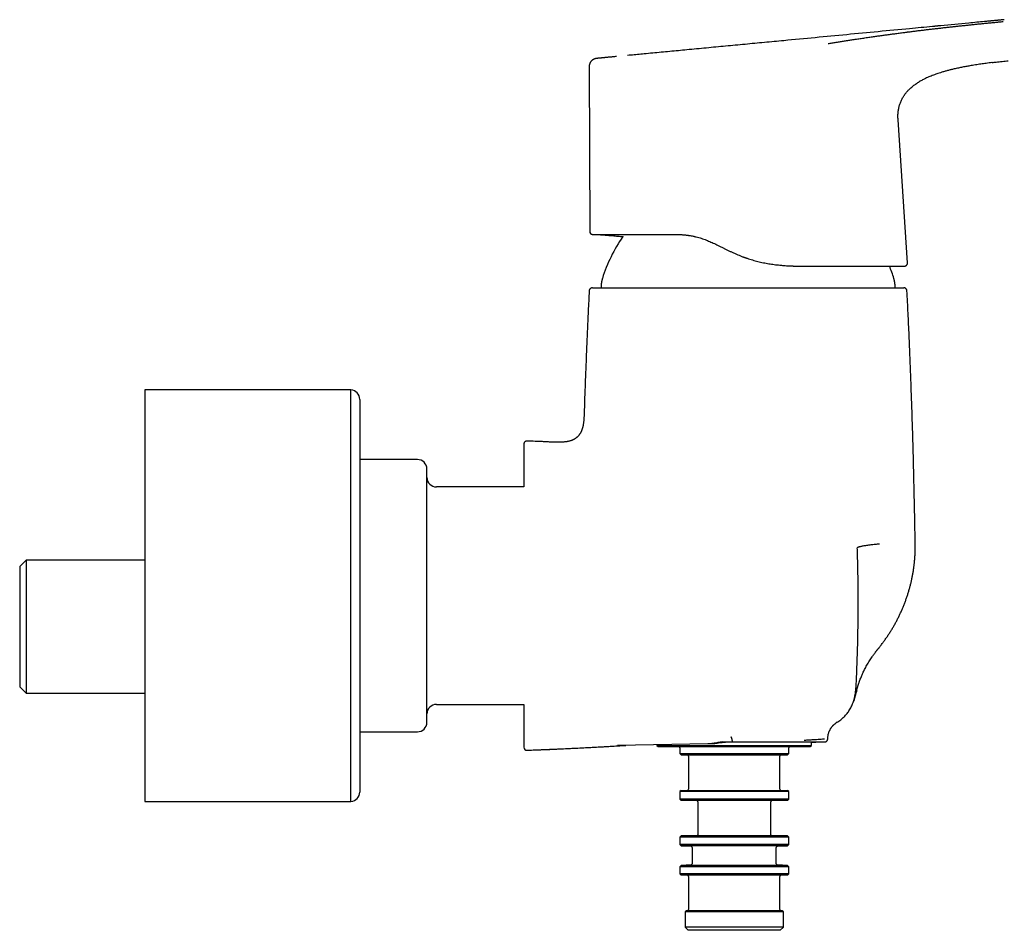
# Model space of a CAD drawing. Header units: millimetres. Extents: x 8 to 940, y 12 to 563.
# Tile 20 of 21: x 686 to 841, y 401 to 544. Entities that reach past the tile are written whole.
import ezdxf

# ---------------------------------------------------------------- set-up
doc = ezdxf.new("R2010")
doc.units = ezdxf.units.MM

msp = doc.modelspace()

# ---------------------------------------------------------------- linework, layer by layer
at = {"color": 7, "linetype": 'Continuous', "lineweight": 30}
for p, q in [((775.81, 537.04), (775.9, 511.04)), ((775.81, 537.04), (775.81, 537.04)), ((826.06, 506.07), (824.56, 528.66)), ((824.56, 528.66), (824.56, 528.66)), ((789.5, 510.54), (789.47, 510.54)), ((789.5, 510.54), (789.5, 510.54)), ((825.56, 505.54), (825.58, 505.54)), ((738.2, 486), (705.71, 486)), ((705.71, 486), (705.71, 421)), ((738.2, 441.09), (738.2, 486)), ((739.61, 484.5), (739.61, 422.5)), ((770.49, 477.73), (770.44, 477.73)), ((748.71, 475), (739.61, 475)), ((765.5, 470.68), (751.71, 470.68)), ((686.95, 459.11), (685.95, 458.11)), ((705.71, 459.11), (686.95, 459.11)), ((686.95, 459.11), (686.95, 448.61)), ((685.95, 458.11), (685.95, 439.11)), ((686.95, 448.61), (686.95, 438.11)), ((821.6, 445.35), (821.63, 445.39)), ((821.6, 445.34), (821.61, 445.37)), ((738.2, 421), (738.2, 441.09)), ((685.95, 439.11), (686.95, 438.11)), ((686.95, 438.11), (705.71, 438.11)), ((751.71, 436.33), (765.5, 436.33)), ((739.61, 432), (748.71, 432)), ((796.81, 430.41), (798.44, 430.41)), ((813.47, 430.86), (813.5, 431.21)), ((794.53, 430.09), (780.31, 429.84)), ((781.48, 429.85), (781.58, 429.86)), ((786.51, 429.95), (786.51, 429.86)), ((786.51, 429.86), (786.71, 429.66)), ((786.51, 429.86), (810.91, 429.86)), ((786.71, 429.66), (810.71, 429.66)), ((790.11, 429.46), (790.11, 428.56)), ((807.31, 428.56), (807.31, 429.46)), ((810.71, 429.66), (810.91, 429.86)), ((810.91, 429.86), (810.91, 430.37)), ((790.11, 428.56), (790.31, 428.36)), ((790.11, 428.56), (798.71, 428.56)), ((790.31, 428.36), (798.71, 428.36)), ((791.51, 428.16), (791.51, 422.96)), ((798.71, 428.56), (807.31, 428.56)), ((798.71, 428.36), (807.11, 428.36)), ((805.91, 422.96), (805.91, 428.16)), ((807.11, 428.36), (807.31, 428.56)), ((790.31, 422.76), (790.11, 422.56)), ((790.31, 422.76), (807.11, 422.76)), ((807.31, 422.56), (807.11, 422.76)), ((790.11, 422.56), (790.11, 421.36)), ((807.31, 422.56), (790.11, 422.56)), ((790.11, 421.36), (790.31, 421.16)), ((798.71, 421.36), (790.11, 421.36)), ((798.71, 421.16), (790.31, 421.16)), ((807.31, 421.36), (798.71, 421.36)), ((807.11, 421.16), (798.71, 421.16)), ((807.11, 421.16), (807.31, 421.36)), ((807.31, 421.36), (807.31, 422.56)), ((705.71, 421), (738.2, 421)), ((792.96, 420.96), (792.96, 415.76)), ((804.46, 415.76), (804.46, 420.96)), ((790.31, 415.56), (790.11, 415.36)), ((790.11, 415.36), (790.11, 414.23)), ((807.31, 415.36), (790.11, 415.36)), ((807.11, 415.56), (790.31, 415.56)), ((807.31, 415.36), (807.11, 415.56)), ((807.31, 414.23), (807.31, 415.36)), ((790.11, 414.23), (790.31, 414.02)), ((807.31, 414.23), (790.11, 414.23)), ((790.31, 414.02), (791.89, 413.94)), ((807.11, 414.02), (790.31, 414.02)), ((792.08, 413.74), (792.08, 411.18)), ((805.33, 411.18), (805.33, 413.74)), ((805.52, 413.94), (807.11, 414.02)), ((807.11, 414.02), (807.31, 414.23)), ((790.31, 410.9), (790.11, 410.69)), ((790.11, 410.69), (790.11, 409.56)), ((798.71, 410.69), (790.11, 410.69)), ((791.89, 410.98), (790.31, 410.9)), ((798.71, 410.9), (790.31, 410.9)), ((807.11, 410.9), (798.71, 410.9)), ((807.31, 410.69), (798.71, 410.69)), ((807.11, 410.9), (805.52, 410.98)), ((807.31, 410.69), (807.11, 410.9)), ((807.31, 409.56), (807.31, 410.69)), ((790.11, 409.56), (790.31, 409.36)), ((798.71, 409.56), (790.11, 409.56)), ((807.11, 409.36), (790.31, 409.36)), ((791.51, 409.16), (791.51, 403.96)), ((807.31, 409.56), (798.71, 409.56)), ((805.91, 403.96), (805.91, 409.16)), ((807.11, 409.36), (807.31, 409.56)), ((791.16, 403.76), (790.96, 403.56)), ((790.96, 403.56), (790.96, 401.16)), ((806.46, 403.56), (790.96, 403.56)), ((806.26, 403.76), (791.16, 403.76)), ((806.46, 403.56), (806.26, 403.76)), ((806.46, 401.16), (806.46, 403.56)), ((790.96, 401.16), (791.46, 400.66)), ((798.71, 401.16), (790.96, 401.16)), ((806.46, 401.16), (798.71, 401.16)), ((805.96, 400.66), (806.46, 401.16)), ((805.96, 400.66), (791.46, 400.66))]:
    msp.add_line(p, q, dxfattribs=at)
at = {"color": 7, "linetype": 'Continuous', "lineweight": 30, "flags": 128}
for points in [[(810.91, 430.37), (810.92, 430.37), (811.6, 430.39), (812.3, 430.4), (813, 430.41)], [(781.62, 429.86), (781.6, 429.86), (781.58, 429.86)]]:
    msp.add_lwpolyline(points, dxfattribs=at)
at = {"color": 7, "linetype": 'Continuous', "lineweight": 30}
for centre, radius, start, end in [((776.4, 511.04), 0.5, 180.1996, 269.9996), ((800.9, 496.41), 24.1, 145.1056, 162.6223), ((800.9, 496.41), 24.1, 17.3777, 22.2606), ((738.11, 484.5), 1.5, 0, 86.2435), ((743.34, -135.07), 613.41, 87.51963, 87.88117), ((748.71, 473.5), 1.5, 0, 90), ((751.71, 472.18), 1.5, 180, 270), ((751.71, 434.83), 1.5, 90, 180), ((748.71, 433.5), 1.5, 270, 0), ((816.49, 430.94), 3, 121.3089, 127.1064), ((766, 429.59), 0.5, 180, 272.1187), ((789.91, 429.46), 0.2, 0, 90), ((807.51, 429.46), 0.2, 90, 180), ((791.31, 428.16), 0.2, 0, 90), ((806.11, 428.16), 0.2, 90, 180), ((791.31, 422.96), 0.2, 270, 0), ((806.11, 422.96), 0.2, 180, 270), ((738.11, 422.5), 1.5, 273.7565, 360), ((792.76, 420.96), 0.2, 0, 90), ((804.66, 420.96), 0.2, 90, 180), ((792.76, 415.76), 0.2, 270, 0), ((804.66, 415.76), 0.2, 180, 270), ((791.88, 413.74), 0.2, 0, 87), ((805.53, 413.74), 0.2, 93, 180), ((791.88, 411.18), 0.2, 273, 0), ((805.53, 411.18), 0.2, 180, 267), ((791.31, 409.16), 0.2, 0, 90), ((806.11, 409.16), 0.2, 90, 180), ((791.31, 403.96), 0.2, 270, 0), ((806.11, 403.96), 0.2, 180, 270)]:
    msp.add_arc(centre, radius, start, end, dxfattribs=at)
for points, knots in [([(813.52, 540.67), (813.73, 540.71), (814.16, 540.78), (814.81, 540.89), (815.47, 540.99), (816.12, 541.1), (816.77, 541.2), (817.33, 541.29), (817.8, 541.36), (818.19, 541.42), (818.57, 541.47), (818.95, 541.53), (819.34, 541.59), (819.73, 541.65), (820.13, 541.7), (820.62, 541.78), (821.2, 541.86), (821.86, 541.95), (822.52, 542.04), (823.18, 542.13), (823.87, 542.22), (824.57, 542.32), (825.27, 542.41), (825.76, 542.47), (826.03, 542.51), (826.11, 542.52), (826.2, 542.53), (826.28, 542.54), (826.37, 542.55), (826.64, 542.58), (827.1, 542.64), (827.75, 542.72), (828.4, 542.8), (829.04, 542.88), (829.69, 542.95), (830.33, 543.03), (830.98, 543.1), (831.63, 543.18), (832.29, 543.25), (832.8, 543.31), (833.16, 543.35), (833.38, 543.37), (833.61, 543.4), (833.84, 543.42), (834.07, 543.45), (834.31, 543.47), (834.68, 543.51), (835.17, 543.56), (835.79, 543.63), (836.42, 543.69), (837.03, 543.76), (837.65, 543.82), (838.26, 543.88), (838.84, 543.94), (839.42, 543.99), (840, 544.05), (840.57, 544.1), (840.95, 544.14), (841.14, 544.16)], [0, 0, 0, 0, 0.027096, 0.05396, 0.080596, 0.107006, 0.133195, 0.159166, 0.17437, 0.189501, 0.204558, 0.219544, 0.234458, 0.249302, 0.26513, 0.280946, 0.306106, 0.331093, 0.355911, 0.380563, 0.405055, 0.431817, 0.458397, 0.481642, 0.484676, 0.487708, 0.490738, 0.493765, 0.496791, 0.499814, 0.523104, 0.546208, 0.569129, 0.591873, 0.614443, 0.636845, 0.659083, 0.68175, 0.704255, 0.726605, 0.734096, 0.741572, 0.74903, 0.756995, 0.765014, 0.773012, 0.780988, 0.802035, 0.822941, 0.84371, 0.864348, 0.884862, 0.905258, 0.924384, 0.943417, 0.96236, 0.981219, 1, 1, 1, 1]), ([(841.33, 544.45), (841.31, 544.45), (841.25, 544.45), (841.15, 544.44), (841.02, 544.43), (840.88, 544.41), (840.73, 544.4), (840.58, 544.38), (840.41, 544.37), (840.24, 544.35), (840.06, 544.33), (839.87, 544.31), (839.68, 544.3), (839.51, 544.28), (839.35, 544.27), (839.22, 544.25), (839.09, 544.24), (838.96, 544.23), (838.67, 544.2), (837.59, 544.1), (835.08, 543.86), (832.68, 543.63), (831.09, 543.48), (830.96, 543.46), (830.92, 543.46), (830.9, 543.46), (830.88, 543.46), (830.87, 543.46), (830.87, 543.46), (830.86, 543.46), (830.85, 543.45), (830.82, 543.45), (830.79, 543.45), (830.74, 543.44), (830.68, 543.44), (830.61, 543.43), (830.53, 543.42), (830.43, 543.41), (830.32, 543.4), (830.2, 543.39), (830.09, 543.38), (830.02, 543.37), (829.99, 543.37)], [0, 0, 0, 0, 0.004732, 0.015138, 0.026491, 0.038791, 0.052038, 0.066232, 0.080482, 0.095575, 0.111509, 0.128285, 0.145903, 0.161227, 0.17462, 0.18609, 0.19756, 0.209029, 0.220499, 0.274571, 0.494019, 0.88589, 0.907471, 0.916967, 0.918459, 0.919952, 0.921444, 0.922613, 0.922618, 0.923032, 0.924106, 0.926243, 0.929313, 0.933318, 0.938645, 0.945044, 0.952514, 0.961057, 0.970672, 0.981359, 0.993118, 1, 1, 1, 1]), ([(829.99, 543.37), (828.79, 543.26), (825.93, 542.99), (821.42, 542.56), (816.46, 542.08), (811.49, 541.61), (807.16, 541.2), (803.47, 540.85), (800.41, 540.56), (797.35, 540.27), (794.29, 539.98), (791.81, 539.74), (789.89, 539.56), (788.54, 539.43), (787.19, 539.31), (785.84, 539.18), (784.59, 539.06), (783.44, 538.95), (782.57, 538.87), (782.06, 538.82), (781.89, 538.8)], [0, 0, 0, 0, 0.074924, 0.178174, 0.28143, 0.384687, 0.487923, 0.551492, 0.615042, 0.678594, 0.742171, 0.805796, 0.833812, 0.861844, 0.889892, 0.917936, 0.945943, 0.967904, 0.98981, 1, 1, 1, 1]), ([(776.99, 538.34), (776.95, 538.33), (776.86, 538.32), (776.74, 538.29), (776.61, 538.24), (776.5, 538.19), (776.4, 538.13), (776.3, 538.06), (776.22, 537.98), (776.14, 537.9), (776.07, 537.82), (776.02, 537.74), (775.97, 537.67), (775.93, 537.58), (775.9, 537.5), (775.87, 537.42), (775.85, 537.37), (775.85, 537.34), (775.85, 537.33)], [0, 0, 0, 0, 0.080266, 0.160132, 0.239032, 0.316422, 0.391796, 0.464705, 0.534763, 0.601653, 0.66513, 0.725015, 0.78119, 0.833591, 0.891465, 0.943917, 0.991036, 1, 1, 1, 1]), ([(780.12, 538.63), (780.11, 538.63), (780.02, 538.62), (779.84, 538.61), (779.59, 538.58), (779.35, 538.56), (779.12, 538.54), (778.9, 538.52), (778.69, 538.5), (778.5, 538.48), (778.31, 538.46), (778.14, 538.45), (777.98, 538.43), (777.84, 538.42), (777.7, 538.4), (777.59, 538.39), (777.48, 538.38), (777.39, 538.37), (777.3, 538.37), (777.23, 538.36), (777.17, 538.35), (777.12, 538.35), (777.08, 538.34), (777.04, 538.34), (777.01, 538.34), (777, 538.34), (776.99, 538.34)], [0, 0, 0, 0, 0.004792, 0.088778, 0.169096, 0.245748, 0.320027, 0.390503, 0.457179, 0.520053, 0.579126, 0.633444, 0.684094, 0.731078, 0.774396, 0.810593, 0.84376, 0.873897, 0.901003, 0.925078, 0.942826, 0.95847, 0.972009, 0.983444, 0.992774, 1, 1, 1, 1]), ([(839.41, 537.68), (839.39, 537.68), (839.08, 537.64), (838.48, 537.56), (837.62, 537.44), (836.76, 537.31), (835.96, 537.18), (835.24, 537.05), (834.58, 536.92), (833.92, 536.79), (833.31, 536.65), (832.76, 536.51), (832.24, 536.38), (831.74, 536.24), (831.28, 536.1), (830.86, 535.96), (830.5, 535.84), (830.13, 535.7), (829.77, 535.56), (829.41, 535.41), (829.05, 535.25), (828.73, 535.09), (828.43, 534.94), (828.16, 534.8), (827.9, 534.64), (827.72, 534.53), (827.63, 534.47), (827.62, 534.47)], [0, 0, 0, 0, 0.004709, 0.075515, 0.146318, 0.217119, 0.287923, 0.342443, 0.396962, 0.451483, 0.506008, 0.548848, 0.591683, 0.634512, 0.677341, 0.708948, 0.740553, 0.772153, 0.803749, 0.835344, 0.866945, 0.898564, 0.923373, 0.948188, 0.972999, 0.997798, 1, 1, 1, 1]), ([(839.41, 537.68), (839.61, 537.71), (840.14, 537.77), (840.99, 537.87), (841.63, 537.94), (841.95, 537.98)], [0, 0, 0, 0, 0.2453188, 0.6226593, 1, 1, 1, 1]), ([(775.85, 537.33), (775.85, 537.33), (775.84, 537.31), (775.84, 537.28), (775.83, 537.22), (775.82, 537.16), (775.81, 537.1), (775.81, 537.06), (775.81, 537.04)], [0, 0, 0, 0, 0.004346, 0.149415, 0.305541, 0.52787, 0.761425, 1, 1, 1, 1]), ([(824.56, 528.66), (824.56, 528.71), (824.55, 528.84), (824.54, 529.07), (824.54, 529.35), (824.56, 529.62), (824.58, 529.89), (824.61, 530.16), (824.66, 530.43), (824.72, 530.7), (824.79, 530.96), (824.88, 531.22), (824.97, 531.48), (825.08, 531.73), (825.21, 531.98), (825.34, 532.21), (825.49, 532.45), (825.65, 532.67), (825.82, 532.89), (825.99, 533.1), (826.18, 533.3), (826.38, 533.5), (826.6, 533.7), (826.83, 533.9), (827.07, 534.09), (827.32, 534.27), (827.5, 534.39), (827.6, 534.46), (827.62, 534.47)], [0, 0, 0, 0, 0.020099, 0.05952, 0.099002, 0.13852, 0.178053, 0.217588, 0.257117, 0.296632, 0.336137, 0.375646, 0.41518, 0.454757, 0.494372, 0.534016, 0.573672, 0.61332, 0.652956, 0.692585, 0.732205, 0.771805, 0.816114, 0.860392, 0.904668, 0.94896, 0.993275, 1, 1, 1, 1]), ([(775.91, 511.04), (775.91, 511.02), (775.91, 510.97), (775.92, 510.92), (775.94, 510.86), (775.96, 510.81), (775.99, 510.77), (776.02, 510.72), (776.05, 510.68), (776.09, 510.64), (776.14, 510.61), (776.18, 510.59), (776.21, 510.58), (776.23, 510.57), (776.25, 510.56), (776.27, 510.56), (776.28, 510.55), (776.29, 510.55), (776.3, 510.55), (776.3, 510.55), (776.32, 510.55), (776.33, 510.54), (776.34, 510.54), (776.35, 510.54), (776.36, 510.54), (776.37, 510.54), (776.38, 510.54), (776.38, 510.54)], [0, 0, 0, 0, 0.054657, 0.10685, 0.155795, 0.200839, 0.253956, 0.298434, 0.336365, 0.394436, 0.454293, 0.484719, 0.513238, 0.536243, 0.553811, 0.566069, 0.574341, 0.583358, 0.594643, 0.614306, 0.639899, 0.671745, 0.71844, 0.774533, 0.840119, 0.91526, 1, 1, 1, 1]), ([(776.4, 510.54), (776.41, 510.54), (776.41, 510.54), (776.43, 510.54), (776.46, 510.54), (776.51, 510.54), (776.56, 510.54), (776.63, 510.54), (776.71, 510.54), (776.81, 510.54), (776.92, 510.54), (777.04, 510.54), (777.18, 510.54), (777.33, 510.54), (777.49, 510.54), (777.65, 510.54), (777.82, 510.54), (778, 510.54), (778.19, 510.54), (778.4, 510.54), (778.62, 510.54), (778.86, 510.54), (779.12, 510.54), (779.39, 510.54), (779.67, 510.54), (779.95, 510.54), (780.24, 510.54), (780.53, 510.54), (780.83, 510.54), (781.13, 510.54), (781.45, 510.54), (781.78, 510.54), (782.13, 510.54), (782.5, 510.54), (782.89, 510.54), (783.29, 510.54), (783.7, 510.54), (784.11, 510.54), (784.51, 510.54), (784.91, 510.54), (785.31, 510.54), (785.72, 510.54), (786.14, 510.54), (786.56, 510.54), (787, 510.54), (787.47, 510.54), (787.96, 510.54), (788.45, 510.54), (788.96, 510.54), (789.3, 510.54), (789.47, 510.54)], [0, 0, 0, 0, 0.020039, 0.040091, 0.060164, 0.080268, 0.100413, 0.12061, 0.140707, 0.162754, 0.1848, 0.206858, 0.228938, 0.251055, 0.271106, 0.291125, 0.311118, 0.331097, 0.35107, 0.371047, 0.391067, 0.413042, 0.434956, 0.456823, 0.478654, 0.500463, 0.520365, 0.540289, 0.560245, 0.580241, 0.600286, 0.620391, 0.640582, 0.66274, 0.684829, 0.706861, 0.72885, 0.750806, 0.770836, 0.790816, 0.810757, 0.830668, 0.850558, 0.870436, 0.890312, 0.912183, 0.934075, 0.956001, 0.977972, 1, 1, 1, 1]), ([(777.2, 510.54), (777.2, 510.54), (777.23, 510.54), (777.28, 510.53), (777.35, 510.53), (777.4, 510.52), (777.45, 510.52), (777.48, 510.52), (777.51, 510.51), (777.54, 510.51), (777.59, 510.51), (777.66, 510.5), (777.76, 510.5), (777.86, 510.49), (777.97, 510.48), (778.09, 510.47), (778.21, 510.46), (778.34, 510.45), (778.47, 510.44), (778.61, 510.43), (778.76, 510.41), (778.91, 510.4), (779.16, 510.38), (779.49, 510.35), (779.91, 510.31), (780.32, 510.27), (780.74, 510.23), (781.02, 510.21), (781.16, 510.19), (781.17, 510.19)], [0, 0, 0, 0, 0.000457, 0.020325, 0.037521, 0.052045, 0.063897, 0.073078, 0.079586, 0.083424, 0.097097, 0.11822, 0.142309, 0.168546, 0.19693, 0.227464, 0.260147, 0.291995, 0.325649, 0.36111, 0.398378, 0.437452, 0.47764, 0.584165, 0.68897, 0.792109, 0.893636, 0.995635, 1, 1, 1, 1]), ([(789.5, 510.54), (789.77, 510.53), (790.3, 510.53), (791.1, 510.46), (791.84, 510.35), (792.38, 510.24), (792.65, 510.17), (792.72, 510.15)], [0, 0, 0, 0, 0.252839, 0.503086, 0.750867, 0.935128, 1, 1, 1, 1]), ([(789.5, 510.54), (789.7, 510.54), (790.1, 510.53), (790.7, 510.49), (791.3, 510.43), (791.84, 510.35), (792.31, 510.26), (792.71, 510.16), (793.11, 510.06), (793.51, 509.93), (793.91, 509.8), (794.3, 509.65), (794.67, 509.5), (795.04, 509.34), (795.41, 509.17), (795.79, 509), (796.18, 508.81), (796.56, 508.61), (796.95, 508.42), (797.35, 508.22), (797.76, 508.02), (798.18, 507.82), (798.62, 507.62), (799.19, 507.36), (799.9, 507.08), (800.73, 506.77), (801.58, 506.51), (802.43, 506.27), (803.3, 506.08), (804.16, 505.92), (805.03, 505.79), (805.89, 505.69), (806.75, 505.62), (807.61, 505.57), (808.46, 505.54), (809.03, 505.54), (809.31, 505.54)], [0, 0, 0, 0, 0.0321413, 0.0639805, 0.0955107, 0.1267638, 0.1474826, 0.1681452, 0.1887949, 0.209484, 0.2302737, 0.2512331, 0.2699627, 0.2890684, 0.3086094, 0.3286512, 0.3492654, 0.3705309, 0.3901217, 0.4112189, 0.4327665, 0.4548391, 0.4775166, 0.5008848, 0.5429954, 0.5845919, 0.6256499, 0.6677161, 0.7094543, 0.7506662, 0.7919621, 0.8334946, 0.8751087, 0.9162978, 0.9579652, 1, 1, 1, 1]), ([(799.99, 507.03), (800, 507.03), (800.01, 507.03), (800.04, 507.02), (800.07, 507.01), (800.11, 506.99), (800.15, 506.98), (800.19, 506.97), (800.22, 506.95), (800.25, 506.94), (800.27, 506.94), (800.29, 506.93), (800.31, 506.92), (800.32, 506.92), (800.33, 506.92), (800.34, 506.91), (800.35, 506.91), (800.36, 506.9), (800.38, 506.9), (800.4, 506.89), (800.43, 506.88), (800.48, 506.87), (800.53, 506.85), (800.59, 506.83), (800.65, 506.81), (800.69, 506.79), (800.71, 506.79)], [0, 0, 0, 0, 0.025309, 0.100885, 0.175672, 0.262802, 0.348841, 0.433791, 0.51723, 0.565206, 0.607367, 0.643731, 0.674325, 0.690624, 0.704679, 0.716521, 0.727115, 0.741797, 0.760275, 0.783087, 0.807077, 0.843435, 0.88147, 0.922363, 0.967063, 1, 1, 1, 1]), ([(806.05, 505.68), (806.29, 505.66), (806.81, 505.62), (807.61, 505.57), (808.46, 505.54), (809.02, 505.54), (809.3, 505.54)], [0, 0, 0, 0, 0.212436, 0.472575, 0.735349, 1, 1, 1, 1]), ([(807.76, 505.57), (807.8, 505.57), (807.9, 505.56), (808.06, 505.56), (808.17, 505.55), (808.23, 505.55)], [0, 0, 0, 0, 0.2745104, 0.60902, 1, 1, 1, 1]), ([(809.31, 505.54), (809.48, 505.54), (809.81, 505.54), (810.3, 505.54), (810.79, 505.54), (811.27, 505.54), (811.75, 505.54), (812.23, 505.54), (812.69, 505.54), (813.16, 505.54), (813.63, 505.54), (814.1, 505.54), (814.57, 505.54), (815.02, 505.54), (815.47, 505.54), (815.91, 505.54), (816.33, 505.54), (816.74, 505.54), (817.14, 505.54), (817.53, 505.54), (817.92, 505.54), (818.29, 505.54), (818.66, 505.54), (819.03, 505.54), (819.4, 505.54), (819.76, 505.54), (820.11, 505.54), (820.45, 505.54), (820.79, 505.54), (821.1, 505.54), (821.41, 505.54), (821.7, 505.54), (821.98, 505.54), (822.25, 505.54), (822.51, 505.54), (822.76, 505.54), (823, 505.54), (823.24, 505.54), (823.47, 505.54), (823.69, 505.54), (823.89, 505.54), (824.09, 505.54), (824.27, 505.54), (824.44, 505.54), (824.6, 505.54), (824.74, 505.54), (824.87, 505.54), (824.99, 505.54), (825.09, 505.54), (825.19, 505.54), (825.28, 505.54), (825.35, 505.54), (825.42, 505.54), (825.47, 505.54), (825.52, 505.54), (825.54, 505.54), (825.56, 505.54), (825.56, 505.54), (825.56, 505.54)], [0, 0, 0, 0, 0.01756, 0.035105, 0.052641, 0.070178, 0.087724, 0.105287, 0.122875, 0.140357, 0.158631, 0.176891, 0.195148, 0.213409, 0.231686, 0.249986, 0.267429, 0.284848, 0.30225, 0.319644, 0.337036, 0.354436, 0.371851, 0.389341, 0.407643, 0.425921, 0.444183, 0.46244, 0.480699, 0.498972, 0.516453, 0.53395, 0.551472, 0.569027, 0.586622, 0.604268, 0.62197, 0.639657, 0.658115, 0.676513, 0.69486, 0.713167, 0.731443, 0.749697, 0.767152, 0.784595, 0.802035, 0.819478, 0.836934, 0.85441, 0.871914, 0.889536, 0.907982, 0.926401, 0.944803, 0.963197, 0.981593, 1, 1, 1, 1]), ([(825.58, 505.54), (825.58, 505.54), (825.59, 505.54), (825.6, 505.54), (825.6, 505.54), (825.61, 505.54), (825.62, 505.54), (825.63, 505.54), (825.64, 505.54), (825.64, 505.54), (825.65, 505.55), (825.66, 505.55), (825.66, 505.55), (825.67, 505.55), (825.68, 505.55), (825.69, 505.56), (825.71, 505.56), (825.74, 505.57), (825.77, 505.59), (825.81, 505.6), (825.84, 505.63), (825.88, 505.65), (825.91, 505.68), (825.94, 505.71), (825.97, 505.75), (826, 505.8), (826.03, 505.86), (826.05, 505.93), (826.06, 506), (826.06, 506.05), (826.06, 506.07)], [0, 0, 0, 0, 0.083219, 0.157428, 0.222641, 0.278882, 0.326183, 0.358814, 0.385335, 0.40586, 0.417468, 0.426093, 0.42947, 0.432399, 0.438878, 0.451468, 0.470962, 0.495898, 0.521253, 0.555082, 0.588818, 0.62307, 0.65373, 0.689833, 0.731229, 0.777613, 0.828489, 0.883149, 0.940677, 1, 1, 1, 1]), ([(777.9, 503.61), (777.89, 503.6), (777.89, 503.58), (777.88, 503.54), (777.87, 503.5), (777.86, 503.45), (777.84, 503.39), (777.83, 503.32), (777.81, 503.24), (777.79, 503.14), (777.77, 503.04), (777.76, 502.94), (777.74, 502.85), (777.73, 502.77), (777.72, 502.7), (777.71, 502.64), (777.7, 502.58), (777.7, 502.53), (777.7, 502.5), (777.7, 502.47), (777.7, 502.46)], [0, 0, 0, 0, 0.026847, 0.057215, 0.093552, 0.137247, 0.188767, 0.247794, 0.325652, 0.410116, 0.498081, 0.586112, 0.661958, 0.732863, 0.796963, 0.852963, 0.900316, 0.939405, 0.971718, 1, 1, 1, 1]), ([(824.1, 502.46), (824.1, 502.47), (824.1, 502.49), (824.1, 502.53), (824.09, 502.57), (824.09, 502.62), (824.08, 502.68), (824.07, 502.75), (824.06, 502.84), (824.04, 502.94), (824.02, 503.04), (824.01, 503.13), (823.99, 503.22), (823.97, 503.3), (823.96, 503.37), (823.94, 503.44), (823.93, 503.49), (823.92, 503.54), (823.91, 503.57), (823.9, 503.6), (823.9, 503.61)], [0, 0, 0, 0, 0.02681, 0.057115, 0.093355, 0.136933, 0.18833, 0.247241, 0.324987, 0.409379, 0.497317, 0.585371, 0.661278, 0.732277, 0.796494, 0.852624, 0.900102, 0.939296, 0.971679, 1, 1, 1, 1]), ([(776.33, 502.11), (776.32, 502.11), (776.3, 502.11), (776.28, 502.11), (776.27, 502.1), (776.25, 502.1), (776.24, 502.1), (776.23, 502.1), (776.22, 502.1), (776.21, 502.09), (776.2, 502.09), (776.18, 502.09), (776.15, 502.08), (776.11, 502.06), (776.06, 502.03), (776.02, 502), (775.99, 501.98), (775.96, 501.95), (775.93, 501.92), (775.9, 501.88), (775.88, 501.83), (775.85, 501.77), (775.83, 501.71), (775.83, 501.66), (775.83, 501.63)], [0, 0, 0, 0, 0.059615, 0.110147, 0.151621, 0.176846, 0.197141, 0.212743, 0.224206, 0.237652, 0.25145, 0.265822, 0.301995, 0.363036, 0.428185, 0.492139, 0.539054, 0.584885, 0.632043, 0.68867, 0.754884, 0.829788, 0.912069, 1, 1, 1, 1]), ([(776.33, 502.11), (776.33, 502.11), (776.29, 502.11), (776.42, 502.11), (776.75, 502.11), (777.34, 502.11), (778.16, 502.11), (779.19, 502.11), (780.43, 502.11), (781.87, 502.11), (783.49, 502.11), (785.28, 502.11), (787.22, 502.11), (789.29, 502.11), (791.48, 502.11), (793.75, 502.11), (796.09, 502.11), (798.48, 502.11), (800.09, 502.11), (800.9, 502.11)], [0, 0, 0, 0, 0.0043438, 0.0670273, 0.1289617, 0.1907511, 0.2530034, 0.3156917, 0.3776937, 0.4396139, 0.5020595, 0.5645744, 0.6264963, 0.6884335, 0.7509941, 0.8135614, 0.8755123, 0.9374554, 1, 1, 1, 1]), ([(777.7, 502.46), (777.7, 502.36), (777.69, 502.24), (777.69, 502.12), (777.68, 502.11)], [0, 0, 0, 0, 0.859695, 1, 1, 1, 1]), ([(800.9, 502.11), (801.71, 502.11), (803.31, 502.11), (805.7, 502.11), (808.03, 502.11), (810.31, 502.11), (812.5, 502.11), (814.57, 502.11), (816.51, 502.11), (818.3, 502.11), (819.92, 502.11), (821.36, 502.11), (822.6, 502.11), (823.63, 502.11), (824.45, 502.11), (825.04, 502.11), (825.4, 502.11), (825.44, 502.11), (825.46, 502.11)], [0, 0, 0, 0, 0.063062, 0.12551, 0.187956, 0.251012, 0.314173, 0.376683, 0.439158, 0.502214, 0.565462, 0.627956, 0.690304, 0.753121, 0.816374, 0.878932, 0.941405, 1, 1, 1, 1]), ([(824.11, 502.11), (824.11, 502.12), (824.1, 502.24), (824.1, 502.35), (824.1, 502.46)], [0, 0, 0, 0, 0.099357, 1, 1, 1, 1]), ([(825.97, 501.63), (825.97, 501.66), (825.96, 501.71), (825.94, 501.77), (825.92, 501.83), (825.89, 501.88), (825.86, 501.92), (825.84, 501.95), (825.81, 501.98), (825.78, 502), (825.73, 502.03), (825.69, 502.06), (825.64, 502.08), (825.61, 502.09), (825.59, 502.09), (825.58, 502.09), (825.58, 502.1), (825.57, 502.1), (825.56, 502.1), (825.56, 502.1), (825.54, 502.1), (825.53, 502.1), (825.51, 502.11), (825.49, 502.11), (825.48, 502.11), (825.47, 502.11)], [0, 0, 0, 0, 0.084109, 0.162807, 0.234445, 0.297768, 0.351919, 0.397013, 0.440838, 0.485698, 0.546853, 0.609148, 0.667516, 0.710997, 0.721564, 0.731793, 0.741907, 0.747175, 0.757278, 0.770465, 0.793211, 0.822071, 0.870229, 0.929532, 1, 1, 1, 1]), ([(775.82, 501.63), (775.77, 500.57), (775.66, 498.43), (775.52, 495.23), (775.38, 492.03), (775.25, 488.82), (775.13, 485.65), (775.06, 483.55), (775.03, 482.52)], [0, 0, 0, 0, 0.167614, 0.335227, 0.502839, 0.670451, 0.838064, 1, 1, 1, 1]), ([(827.27, 461.58), (827.25, 462.83), (827.2, 465.32), (827.13, 469.06), (827.04, 472.8), (826.95, 476.54), (826.84, 480.28), (826.72, 483.95), (826.59, 487.54), (826.46, 491.06), (826.31, 494.59), (826.15, 498.11), (826.03, 500.46), (825.97, 501.63)], [0, 0, 0, 0, 0.093334, 0.186669, 0.280003, 0.373337, 0.466671, 0.560004, 0.648003, 0.736002, 0.824001, 0.912, 1, 1, 1, 1]), ([(775.03, 482.52), (775.03, 482.45), (775.02, 482.3), (775.02, 482.06), (775, 481.81), (774.99, 481.57), (774.98, 481.35), (774.96, 481.14), (774.94, 480.94), (774.91, 480.76), (774.89, 480.59), (774.86, 480.42), (774.83, 480.27), (774.79, 480.13), (774.76, 480), (774.73, 479.89), (774.69, 479.78), (774.66, 479.68), (774.62, 479.58), (774.58, 479.49), (774.55, 479.42), (774.52, 479.35), (774.48, 479.28), (774.45, 479.21), (774.4, 479.13), (774.35, 479.04), (774.28, 478.94), (774.2, 478.84), (774.12, 478.74), (774.03, 478.64), (773.93, 478.55), (773.84, 478.47), (773.76, 478.4), (773.67, 478.34), (773.6, 478.29), (773.54, 478.25), (773.49, 478.22), (773.43, 478.19), (773.36, 478.15), (773.29, 478.12), (773.21, 478.08), (773.12, 478.04), (773.02, 478), (772.91, 477.97), (772.79, 477.93), (772.66, 477.89), (772.52, 477.86), (772.36, 477.83), (772.2, 477.8), (772.02, 477.78), (771.83, 477.76), (771.64, 477.75), (771.44, 477.74), (771.24, 477.73), (771.03, 477.73), (770.8, 477.73), (770.57, 477.74), (770.33, 477.74), (770.1, 477.75), (769.95, 477.76), (769.88, 477.76)], [0, 0, 0, 0, 0.024814, 0.055538, 0.084929, 0.11292, 0.139473, 0.164136, 0.187398, 0.209272, 0.229785, 0.24935, 0.267574, 0.284504, 0.300187, 0.314668, 0.327993, 0.340205, 0.352781, 0.364021, 0.373971, 0.382737, 0.39146, 0.400534, 0.409952, 0.423709, 0.438128, 0.453211, 0.46897, 0.485004, 0.500151, 0.514378, 0.527716, 0.540181, 0.55178, 0.55859, 0.565429, 0.573139, 0.58177, 0.591344, 0.601887, 0.613433, 0.626018, 0.639736, 0.654591, 0.670637, 0.687932, 0.706532, 0.72613, 0.7471, 0.769494, 0.793353, 0.815923, 0.839703, 0.864697, 0.890895, 0.918271, 0.946782, 0.976362, 1, 1, 1, 1]), ([(766.02, 477.92), (765.95, 477.91), (765.85, 477.91), (765.73, 477.85), (765.65, 477.78), (765.58, 477.7), (765.52, 477.58), (765.5, 477.48), (765.5, 477.42)], [0, 0, 0, 0, 0.238939, 0.368028, 0.5, 0.631972, 0.761061, 1, 1, 1, 1]), ([(765.5, 477.42), (765.5, 477.42), (765.5, 477.42), (765.5, 477.4), (765.5, 477.37), (765.5, 477.34), (765.5, 477.29), (765.5, 477.23), (765.5, 477.16), (765.5, 477.07), (765.5, 476.97), (765.5, 476.86), (765.5, 476.73), (765.5, 476.64), (765.5, 476.58), (765.5, 476.57), (765.5, 476.56), (765.5, 476.55), (765.5, 476.54), (765.5, 476.52), (765.5, 476.51), (765.5, 476.48), (765.5, 476.44), (765.5, 476.4), (765.5, 476.36), (765.5, 476.32), (765.5, 476.27), (765.5, 476.23), (765.5, 476.19), (765.5, 476.16), (765.5, 476.14), (765.5, 476.12), (765.5, 476.1), (765.5, 476.08), (765.5, 476.07), (765.5, 476.05), (765.5, 476.04), (765.5, 476.02), (765.5, 476.01), (765.5, 476), (765.5, 475.99), (765.5, 475.99), (765.5, 475.98), (765.5, 475.96), (765.5, 475.94), (765.5, 475.92), (765.5, 475.9), (765.5, 475.89), (765.5, 475.88), (765.5, 475.87), (765.5, 475.86), (765.5, 475.85), (765.5, 475.84), (765.5, 475.84), (765.5, 475.83), (765.5, 475.83), (765.5, 475.82), (765.5, 475.82), (765.5, 475.82), (765.5, 475.81), (765.5, 475.8), (765.5, 475.79), (765.5, 475.78), (765.5, 475.77), (765.5, 475.75), (765.5, 475.74), (765.5, 475.72), (765.5, 475.7), (765.5, 475.68), (765.5, 475.66), (765.5, 475.64), (765.5, 475.63), (765.5, 475.6), (765.5, 475.57), (765.5, 475.53), (765.5, 475.47), (765.5, 475.41), (765.5, 475.33), (765.5, 475.23), (765.5, 475.11), (765.5, 474.99), (765.5, 474.85), (765.5, 474.7), (765.5, 474.54), (765.5, 474.37), (765.5, 474.19), (765.5, 473.99), (765.5, 473.79), (765.5, 473.58), (765.5, 473.35), (765.5, 473.12), (765.5, 472.87), (765.5, 472.6), (765.5, 472.33), (765.5, 472.05), (765.5, 471.75), (765.5, 471.44), (765.5, 471.11), (765.5, 470.85), (765.5, 470.71), (765.5, 470.68)], [0, 0, 0, 0, 0.048757, 0.097489, 0.146198, 0.194883, 0.243545, 0.292184, 0.3408, 0.394252, 0.447677, 0.501075, 0.554448, 0.607794, 0.61192, 0.616054, 0.620196, 0.624346, 0.628505, 0.632673, 0.636848, 0.648374, 0.659962, 0.673841, 0.687808, 0.701865, 0.716011, 0.730247, 0.744572, 0.750224, 0.75589, 0.761645, 0.767481, 0.773186, 0.778761, 0.783118, 0.787392, 0.791582, 0.796987, 0.798075, 0.799273, 0.800466, 0.801655, 0.808027, 0.814287, 0.820436, 0.823037, 0.825618, 0.828179, 0.830719, 0.833239, 0.83574, 0.838713, 0.839788, 0.840824, 0.841822, 0.842781, 0.843702, 0.844584, 0.845494, 0.846581, 0.848796, 0.850927, 0.852974, 0.854914, 0.857057, 0.859147, 0.861182, 0.863165, 0.864747, 0.866404, 0.868036, 0.869644, 0.871227, 0.874738, 0.878335, 0.881927, 0.885516, 0.890636, 0.895753, 0.900869, 0.905986, 0.911107, 0.916385, 0.921669, 0.926964, 0.932255, 0.937529, 0.942812, 0.948104, 0.95338, 0.958907, 0.964442, 0.969978, 0.975505, 0.981035, 0.986572, 0.992604, 0.998636, 1, 1, 1, 1]), ([(770.49, 477.73), (769.84, 477.75), (768.35, 477.82), (766.86, 477.88), (766.02, 477.91)], [0, 0, 0, 0, 0.437193, 1, 1, 1, 1]), ([(770.49, 477.73), (770.45, 477.73), (770.29, 477.74), (770.1, 477.75), (769.92, 477.76), (769.89, 477.76), (769.88, 477.76)], [0, 0, 0, 0, 0.082304, 0.388222, 0.694123, 1, 1, 1, 1]), ([(750.21, 455.66), (750.21, 455.82), (750.21, 456.12), (750.21, 456.57), (750.21, 457.03), (750.21, 457.48), (750.21, 457.87), (750.21, 458.22), (750.21, 458.51), (750.21, 458.8), (750.21, 459.09), (750.21, 459.39), (750.21, 459.74), (750.21, 460.14), (750.21, 460.59), (750.21, 461.04), (750.21, 461.4), (750.21, 461.67), (750.21, 461.87), (750.21, 462.06), (750.21, 462.26), (750.21, 462.45), (750.21, 462.64), (750.21, 462.9), (750.21, 463.23), (750.21, 463.62), (750.21, 464.01), (750.21, 464.39), (750.21, 464.73), (750.21, 465.01), (750.21, 465.25), (750.21, 465.49), (750.21, 465.73), (750.21, 465.96), (750.21, 466.24), (750.21, 466.55), (750.21, 466.89), (750.21, 467.23), (750.21, 467.57), (750.21, 467.89), (750.21, 468.2), (750.21, 468.51), (750.21, 468.8), (750.21, 469.09), (750.21, 469.38), (750.21, 469.65), (750.21, 469.92), (750.21, 470.18), (750.21, 470.4), (750.21, 470.59), (750.21, 470.75), (750.21, 470.9), (750.21, 471.04), (750.21, 471.19), (750.21, 471.35), (750.21, 471.53), (750.21, 471.72), (750.21, 471.9), (750.21, 472.08), (750.21, 472.22), (750.21, 472.33), (750.21, 472.41), (750.21, 472.49), (750.21, 472.57), (750.21, 472.64), (750.21, 472.72), (750.21, 472.81), (750.21, 472.91), (750.21, 473.02), (750.21, 473.12), (750.21, 473.21), (750.21, 473.28), (750.21, 473.34), (750.21, 473.39), (750.21, 473.42), (750.21, 473.45), (750.21, 473.48), (750.21, 473.5), (750.21, 473.5), (750.21, 473.5), (750.21, 473.5)], [0, 0, 0, 0, 0.0157202, 0.0314163, 0.0470965, 0.0627691, 0.0784424, 0.0887091, 0.098982, 0.1092634, 0.1195557, 0.1301429, 0.1410529, 0.1573953, 0.1737194, 0.1900343, 0.2063496, 0.2136775, 0.2210083, 0.2283427, 0.2356815, 0.2430257, 0.2503761, 0.2577335, 0.2732399, 0.2887197, 0.3041807, 0.3196311, 0.3350786, 0.3451955, 0.3553168, 0.3654448, 0.3755817, 0.3857298, 0.3958912, 0.4117294, 0.4275392, 0.4433291, 0.4591074, 0.4748828, 0.4903817, 0.5058939, 0.5214275, 0.5369903, 0.5528285, 0.5686384, 0.5844282, 0.6002066, 0.6159819, 0.6263136, 0.6366499, 0.6469934, 0.6573464, 0.6677112, 0.6780902, 0.6935966, 0.7090764, 0.7245374, 0.7399878, 0.7554353, 0.7641067, 0.7727811, 0.78146, 0.7901448, 0.7988367, 0.8075374, 0.816248, 0.8329147, 0.8495531, 0.866173, 0.8827842, 0.8993967, 0.9124568, 0.9255286, 0.9386169, 0.9515612, 0.9639099, 0.9796397, 0.9953538, 1, 1, 1, 1]), ([(821.62, 461.64), (821.51, 461.63), (821.28, 461.61), (820.94, 461.58), (820.59, 461.54), (820.25, 461.51), (819.91, 461.46), (819.59, 461.42), (819.3, 461.37), (819.02, 461.32), (818.78, 461.28), (818.58, 461.23), (818.42, 461.19), (818.29, 461.15), (818.21, 461.12), (818.16, 461.09), (818.14, 461.07), (818.13, 461.05), (818.13, 461.05)], [0, 0, 0, 0, 0.056675, 0.114719, 0.174921, 0.237579, 0.302595, 0.36956, 0.437833, 0.506627, 0.575092, 0.642409, 0.707874, 0.77098, 0.831487, 0.889471, 0.945366, 1, 1, 1, 1]), ([(821.6, 445.34), (821.7, 445.46), (821.91, 445.73), (822.22, 446.15), (822.55, 446.6), (822.87, 447.06), (823.18, 447.53), (823.47, 448), (823.75, 448.47), (824.03, 448.95), (824.29, 449.43), (824.55, 449.93), (824.79, 450.43), (825.03, 450.94), (825.25, 451.45), (825.47, 451.97), (825.67, 452.49), (825.86, 453.01), (826.04, 453.54), (826.21, 454.07), (826.36, 454.61), (826.5, 455.14), (826.64, 455.68), (826.75, 456.21), (826.86, 456.75), (826.95, 457.28), (827.04, 457.83), (827.11, 458.37), (827.17, 458.92), (827.21, 459.48), (827.25, 460.03), (827.26, 460.58), (827.27, 461.11), (827.27, 461.45), (827.26, 461.61)], [0, 0, 0, 0, 0.025772, 0.057704, 0.089627, 0.12154, 0.153443, 0.184766, 0.216076, 0.247374, 0.278659, 0.310566, 0.342458, 0.374332, 0.406187, 0.438023, 0.469838, 0.501632, 0.533335, 0.565014, 0.596671, 0.628304, 0.659914, 0.690937, 0.721937, 0.752917, 0.783876, 0.815448, 0.847002, 0.878539, 0.910063, 0.941577, 0.973084, 1, 1, 1, 1]), ([(817.93, 439.13), (817.94, 439.38), (817.98, 439.89), (818.02, 440.79), (818.06, 441.78), (818.1, 442.87), (818.14, 444.06), (818.18, 445.33), (818.21, 446.66), (818.24, 448.06), (818.26, 449.53), (818.27, 451.05), (818.27, 452.63), (818.27, 454.45), (818.24, 456.49), (818.2, 458.76), (818.15, 460.28), (818.13, 461.05)], [0, 0, 0, 0, 0.062632, 0.125277, 0.187821, 0.250183, 0.312337, 0.374631, 0.437129, 0.499711, 0.562305, 0.624901, 0.687503, 0.750006, 0.833317, 0.916682, 1, 1, 1, 1]), ([(750.21, 433.5), (750.21, 433.5), (750.21, 433.5), (750.21, 433.52), (750.21, 433.54), (750.21, 433.57), (750.21, 433.62), (750.21, 433.67), (750.21, 433.74), (750.21, 433.81), (750.21, 433.9), (750.21, 433.99), (750.21, 434.07), (750.21, 434.14), (750.21, 434.22), (750.21, 434.3), (750.21, 434.39), (750.21, 434.5), (750.21, 434.64), (750.21, 434.8), (750.21, 434.97), (750.21, 435.13), (750.21, 435.25), (750.21, 435.34), (750.21, 435.43), (750.21, 435.52), (750.21, 435.61), (750.21, 435.71), (750.21, 435.85), (750.21, 436.03), (750.21, 436.25), (750.21, 436.48), (750.21, 436.73), (750.21, 436.95), (750.21, 437.15), (750.21, 437.32), (750.21, 437.49), (750.21, 437.67), (750.21, 437.86), (750.21, 438.08), (750.21, 438.34), (750.21, 438.65), (750.21, 438.96), (750.21, 439.28), (750.21, 439.61), (750.21, 439.94), (750.21, 440.27), (750.21, 440.62), (750.21, 440.97), (750.21, 441.33), (750.21, 441.7), (750.21, 442.08), (750.21, 442.46), (750.21, 442.81), (750.21, 443.11), (750.21, 443.37), (750.21, 443.63), (750.21, 443.89), (750.21, 444.16), (750.21, 444.48), (750.21, 444.84), (750.21, 445.25), (750.21, 445.66), (750.21, 446.08), (750.21, 446.44), (750.21, 446.74), (750.21, 446.98), (750.21, 447.22), (750.21, 447.46), (750.21, 447.7), (750.21, 447.95), (750.21, 448.27), (750.21, 448.66), (750.21, 449.14), (750.21, 449.61), (750.21, 450.09), (750.21, 450.54), (750.21, 450.95), (750.21, 451.33), (750.21, 451.71), (750.21, 452.08), (750.21, 452.51), (750.21, 452.98), (750.21, 453.52), (750.21, 454.06), (750.21, 454.59), (750.21, 455.13), (750.21, 455.49), (750.21, 455.66)], [0, 0, 0, 0, 0.009635, 0.023318, 0.037009, 0.050716, 0.064445, 0.078137, 0.091809, 0.105468, 0.11912, 0.132773, 0.141717, 0.150667, 0.159624, 0.168591, 0.177814, 0.187318, 0.201554, 0.215774, 0.229986, 0.244198, 0.250582, 0.256968, 0.263357, 0.26975, 0.276147, 0.28255, 0.288959, 0.302467, 0.315952, 0.32942, 0.342879, 0.356336, 0.365148, 0.373965, 0.382788, 0.391618, 0.400458, 0.40931, 0.423107, 0.436879, 0.450634, 0.464378, 0.47812, 0.491622, 0.505135, 0.518666, 0.532223, 0.54602, 0.559792, 0.573547, 0.587291, 0.601033, 0.610033, 0.619038, 0.628048, 0.637067, 0.646095, 0.655137, 0.668644, 0.682129, 0.695597, 0.709056, 0.722513, 0.730067, 0.737623, 0.745183, 0.752749, 0.76032, 0.767899, 0.775487, 0.790006, 0.8045, 0.818978, 0.833448, 0.847919, 0.859296, 0.870683, 0.882084, 0.893361, 0.904119, 0.920105, 0.936073, 0.952035, 0.968003, 0.983987, 1, 1, 1, 1]), ([(818.01, 438.5), (818.02, 438.51), (818.02, 438.52), (818.03, 438.55), (818.04, 438.58), (818.04, 438.61), (818.05, 438.65), (818.06, 438.68), (818.07, 438.71), (818.09, 438.75), (818.1, 438.81), (818.12, 438.87), (818.14, 438.93), (818.16, 438.99), (818.18, 439.06), (818.2, 439.13), (818.22, 439.21), (818.25, 439.3), (818.29, 439.42), (818.34, 439.56), (818.39, 439.7), (818.46, 439.9), (818.55, 440.15), (818.66, 440.45), (818.78, 440.74), (818.9, 441.02), (819.02, 441.29), (819.14, 441.56), (819.29, 441.86), (819.45, 442.18), (819.63, 442.53), (819.83, 442.87), (820.03, 443.2), (820.24, 443.54), (820.42, 443.8), (820.56, 444.01), (820.67, 444.15), (820.77, 444.29), (820.87, 444.43), (820.98, 444.56), (821.05, 444.66), (821.11, 444.73), (821.14, 444.77), (821.18, 444.81), (821.21, 444.85), (821.24, 444.89), (821.27, 444.93), (821.31, 444.98), (821.36, 445.04), (821.42, 445.11), (821.48, 445.19), (821.55, 445.27), (821.59, 445.33), (821.61, 445.35)], [0, 0, 0, 0, 0.009095, 0.0191, 0.028185, 0.036471, 0.042257, 0.047766, 0.053093, 0.058345, 0.065777, 0.07356, 0.081746, 0.090336, 0.099337, 0.108755, 0.118597, 0.12887, 0.145898, 0.164028, 0.183272, 0.202908, 0.243328, 0.283073, 0.321955, 0.35981, 0.397058, 0.434457, 0.471892, 0.520652, 0.569212, 0.618207, 0.667388, 0.716434, 0.765821, 0.787687, 0.809591, 0.831511, 0.853417, 0.874375, 0.89388, 0.900878, 0.907686, 0.914309, 0.920751, 0.927016, 0.933271, 0.940671, 0.950374, 0.961696, 0.974622, 0.989152, 1, 1, 1, 1]), ([(817.53, 436.8), (817.54, 436.83), (817.56, 436.88), (817.69, 437.34), (817.84, 438.05), (817.9, 438.77), (817.93, 439.13)], [0, 0, 0, 0, 0.250051, 0.500129, 0.750082, 1, 1, 1, 1]), ([(818.04, 438.6), (818.02, 438.53), (817.97, 438.36), (817.9, 438.09), (817.83, 437.82), (817.76, 437.55), (817.68, 437.3), (817.61, 437.04), (817.56, 436.88), (817.53, 436.8)], [0, 0, 0, 0, 0.1259639, 0.2823422, 0.4336437, 0.5802475, 0.7228023, 0.8622731, 1, 1, 1, 1]), ([(818.04, 438.6), (818.05, 438.61), (818.05, 438.64), (818.06, 438.67), (818.07, 438.69), (818.07, 438.69)], [0, 0, 0, 0, 0.4226715, 0.9329214, 1, 1, 1, 1]), ([(814.93, 433.51), (815.03, 433.57), (815.23, 433.7), (815.51, 433.91), (815.79, 434.13), (816.04, 434.37), (816.28, 434.63), (816.51, 434.89), (816.72, 435.18), (816.91, 435.47), (817.09, 435.78), (817.25, 436.11), (817.4, 436.45), (817.49, 436.68), (817.53, 436.8)], [0, 0, 0, 0, 0.08358, 0.166282, 0.248349, 0.330032, 0.411585, 0.493264, 0.575324, 0.65802, 0.741599, 0.826301, 0.912361, 1, 1, 1, 1]), ([(765.5, 436.33), (765.5, 436.22), (765.5, 436.01), (765.5, 435.69), (765.5, 435.36), (765.5, 435.04), (765.5, 434.73), (765.5, 434.43), (765.5, 434.14), (765.5, 433.86), (765.5, 433.61), (765.5, 433.37), (765.5, 433.15), (765.5, 432.94), (765.5, 432.74), (765.5, 432.55), (765.5, 432.37), (765.5, 432.2), (765.5, 432.04), (765.5, 431.89), (765.5, 431.76), (765.5, 431.65), (765.5, 431.55), (765.5, 431.48), (765.5, 431.41), (765.5, 431.35), (765.5, 431.31), (765.5, 431.29), (765.5, 431.28), (765.5, 431.27), (765.5, 431.26), (765.5, 431.25), (765.5, 431.24), (765.5, 431.23), (765.5, 431.23), (765.5, 431.22), (765.5, 431.22), (765.5, 431.21), (765.5, 431.21), (765.5, 431.2), (765.5, 431.19), (765.5, 431.18), (765.5, 431.17), (765.5, 431.17), (765.5, 431.16), (765.5, 431.15), (765.5, 431.14), (765.5, 431.11), (765.5, 431.09), (765.5, 431.08), (765.5, 431.06), (765.5, 431.05), (765.5, 431.04), (765.5, 431.02), (765.5, 431.01), (765.5, 431), (765.5, 430.98), (765.5, 430.96), (765.5, 430.94), (765.5, 430.92), (765.5, 430.91), (765.5, 430.89), (765.5, 430.88), (765.5, 430.86), (765.5, 430.85), (765.5, 430.84), (765.5, 430.8), (765.5, 430.76), (765.5, 430.7), (765.5, 430.64), (765.5, 430.58), (765.5, 430.52), (765.5, 430.47), (765.5, 430.43), (765.5, 430.41), (765.5, 430.39), (765.5, 430.38), (765.5, 430.37), (765.5, 430.35), (765.5, 430.34), (765.5, 430.31), (765.5, 430.24), (765.5, 430.15), (765.5, 430.06), (765.5, 429.97), (765.5, 429.89), (765.5, 429.81), (765.5, 429.75), (765.5, 429.69), (765.5, 429.64), (765.5, 429.61), (765.5, 429.59), (765.5, 429.59), (765.5, 429.59)], [0, 0, 0, 0, 0.005405, 0.010929, 0.016976, 0.02301, 0.029035, 0.035085, 0.041123, 0.047148, 0.053199, 0.058741, 0.064269, 0.069809, 0.075366, 0.080906, 0.086433, 0.092363, 0.098283, 0.104197, 0.11011, 0.116025, 0.120678, 0.125294, 0.129906, 0.134592, 0.139206, 0.140697, 0.142208, 0.143658, 0.145067, 0.146503, 0.147322, 0.14815, 0.148987, 0.149832, 0.150687, 0.15155, 0.152416, 0.154199, 0.156059, 0.157996, 0.159173, 0.160376, 0.161606, 0.162724, 0.16863, 0.174643, 0.180763, 0.184147, 0.187562, 0.191009, 0.194489, 0.198, 0.201348, 0.204489, 0.21037, 0.21641, 0.222609, 0.226849, 0.23116, 0.235543, 0.239901, 0.244148, 0.248388, 0.252621, 0.256847, 0.276364, 0.295738, 0.31497, 0.334059, 0.353005, 0.371809, 0.390471, 0.395253, 0.400036, 0.404819, 0.409602, 0.414385, 0.419168, 0.423952, 0.450266, 0.497269, 0.539253, 0.581252, 0.631272, 0.681315, 0.731381, 0.78505, 0.838745, 0.892469, 0.94622, 1, 1, 1, 1]), ([(813.49, 431.2), (813.5, 431.26), (813.51, 431.37), (813.54, 431.53), (813.57, 431.69), (813.61, 431.83), (813.66, 431.97), (813.71, 432.1), (813.77, 432.22), (813.82, 432.34), (813.88, 432.45), (813.95, 432.55), (814.01, 432.65), (814.07, 432.73), (814.12, 432.8), (814.17, 432.86), (814.22, 432.91), (814.26, 432.96), (814.29, 432.99), (814.32, 433.02), (814.35, 433.05), (814.38, 433.08), (814.41, 433.11), (814.44, 433.14), (814.47, 433.17), (814.51, 433.2), (814.55, 433.23), (814.58, 433.26), (814.62, 433.29), (814.65, 433.32), (814.67, 433.33), (814.68, 433.34)], [0, 0, 0, 0, 0.061415, 0.120819, 0.178043, 0.232939, 0.28538, 0.335259, 0.382489, 0.426998, 0.474464, 0.518248, 0.558311, 0.594631, 0.627199, 0.656018, 0.681095, 0.699978, 0.716279, 0.731986, 0.747711, 0.763705, 0.780208, 0.797446, 0.815621, 0.841606, 0.869918, 0.900835, 0.934581, 0.971331, 1, 1, 1, 1]), ([(796.81, 430.41), (796.7, 430.39), (796.47, 430.36), (796.13, 430.3), (795.9, 430.25), (795.79, 430.23)], [0, 0, 0, 0, 0.333391, 0.666703, 1, 1, 1, 1]), ([(798.44, 430.41), (798.07, 430.38), (797.34, 430.32), (796.53, 430.26), (796.08, 430.22), (795.99, 430.21)], [0, 0, 0, 0, 0.447809, 0.895399, 1, 1, 1, 1]), ([(798.44, 430.41), (798.43, 430.45), (798.42, 430.53), (798.4, 430.64), (798.38, 430.74), (798.36, 430.83), (798.34, 430.92), (798.32, 430.99), (798.3, 431.05), (798.28, 431.1), (798.27, 431.14), (798.25, 431.17), (798.24, 431.19), (798.23, 431.19), (798.22, 431.19)], [0, 0, 0, 0, 0.082338, 0.165377, 0.248969, 0.332959, 0.417188, 0.501494, 0.585714, 0.669686, 0.753252, 0.836257, 0.918553, 1, 1, 1, 1]), ([(798.44, 430.41), (798.57, 430.41), (798.84, 430.41), (799.24, 430.41), (799.64, 430.41), (800.04, 430.41), (800.43, 430.41), (800.83, 430.41), (801.21, 430.41), (801.6, 430.41), (801.86, 430.41), (801.98, 430.41)], [0, 0, 0, 0, 0.112007, 0.223983, 0.335968, 0.447993, 0.560022, 0.670018, 0.779986, 0.889974, 1, 1, 1, 1]), ([(801.98, 430.41), (802.37, 430.41), (803.16, 430.41), (804.29, 430.41), (805.39, 430.41), (806.43, 430.41), (807.43, 430.41), (808.36, 430.41), (809.22, 430.41), (810.01, 430.41), (810.71, 430.41), (811.32, 430.41), (811.84, 430.41), (812.26, 430.41), (812.59, 430.41), (812.83, 430.41), (812.97, 430.41), (812.99, 430.41), (813, 430.41)], [0, 0, 0, 0, 0.062512, 0.12503, 0.18755, 0.25007, 0.312593, 0.37512, 0.437642, 0.500192, 0.562718, 0.625263, 0.687865, 0.750515, 0.813195, 0.875926, 0.938716, 1, 1, 1, 1]), ([(812.95, 430.86), (812.84, 430.85), (812.63, 430.83), (812.21, 430.79), (811.71, 430.76), (811.14, 430.72), (810.49, 430.69), (810.01, 430.66), (809.76, 430.65)], [0, 0, 0, 0, 0.166841, 0.333641, 0.500364, 0.666988, 0.833527, 1, 1, 1, 1]), ([(813, 430.41), (813.02, 430.41), (813.07, 430.42), (813.13, 430.43), (813.18, 430.45), (813.22, 430.47), (813.25, 430.49), (813.27, 430.51), (813.3, 430.53), (813.33, 430.56), (813.36, 430.59), (813.39, 430.64), (813.42, 430.69), (813.44, 430.74), (813.46, 430.8), (813.47, 430.84), (813.47, 430.86)], [0, 0, 0, 0, 0.102711, 0.196229, 0.278541, 0.332065, 0.378088, 0.416361, 0.451652, 0.510907, 0.584484, 0.671756, 0.745514, 0.82553, 0.910775, 1, 1, 1, 1]), ([(813.49, 431.2), (813.49, 431.21), (813.5, 431.24), (813.5, 431.26), (813.5, 431.26)], [0, 0, 0, 0, 0.67377, 1, 1, 1, 1]), ([(813.5, 431.21), (813.5, 431.21), (813.5, 431.2), (813.49, 431.2), (813.49, 431.2)], [0, 0, 0, 0, 0.6136436, 1, 1, 1, 1]), ([(766.02, 429.1), (766.87, 429.13), (768.58, 429.2), (771.14, 429.31), (773.71, 429.43), (776.27, 429.56), (778.79, 429.7), (780.45, 429.8), (781.26, 429.85)], [0, 0, 0, 0, 0.168114, 0.336257, 0.504431, 0.672641, 0.840887, 1, 1, 1, 1]), ([(766.02, 429.09), (766.98, 429.13), (768.9, 429.2), (771.79, 429.33), (774.47, 429.46), (776.95, 429.59), (779.21, 429.72), (780.73, 429.81), (781.48, 429.85)], [0, 0, 0, 0, 0.186577, 0.373191, 0.559846, 0.706534, 0.853251, 1, 1, 1, 1]), ([(795.79, 430.23), (795.77, 430.23), (795.74, 430.22), (795.69, 430.21), (795.64, 430.2), (795.58, 430.19), (795.51, 430.18), (795.44, 430.17), (795.36, 430.16), (795.3, 430.15), (795.24, 430.14), (795.2, 430.14), (795.17, 430.13), (795.12, 430.13), (795.04, 430.12), (794.92, 430.1), (794.78, 430.09), (794.65, 430.09), (794.57, 430.09), (794.53, 430.09)], [0, 0, 0, 0, 0.034408, 0.073364, 0.1168681, 0.1649202, 0.2175206, 0.279831, 0.3434558, 0.392937, 0.4339609, 0.4665274, 0.4906367, 0.5230425, 0.5716748, 0.6946555, 0.8070343, 0.9088144, 1, 1, 1, 1]), ([(795.25, 430.14), (795.25, 430.14), (795.25, 430.14), (795.25, 430.14), (795.25, 430.14), (795.26, 430.14), (795.27, 430.14), (795.32, 430.15), (795.41, 430.16), (795.55, 430.17), (795.67, 430.18), (795.75, 430.19), (795.85, 430.2), (795.94, 430.21), (796.01, 430.21)], [0, 0, 0, 0, 0.001372, 0.002907, 0.006181, 0.009992, 0.040551, 0.061423, 0.194424, 0.413932, 0.614931, 0.653528, 0.727069, 1, 1, 1, 1])]:
    msp.add_open_spline(points, degree=3, knots=knots, dxfattribs=at)

doc.saveas('drawing.dxf')
